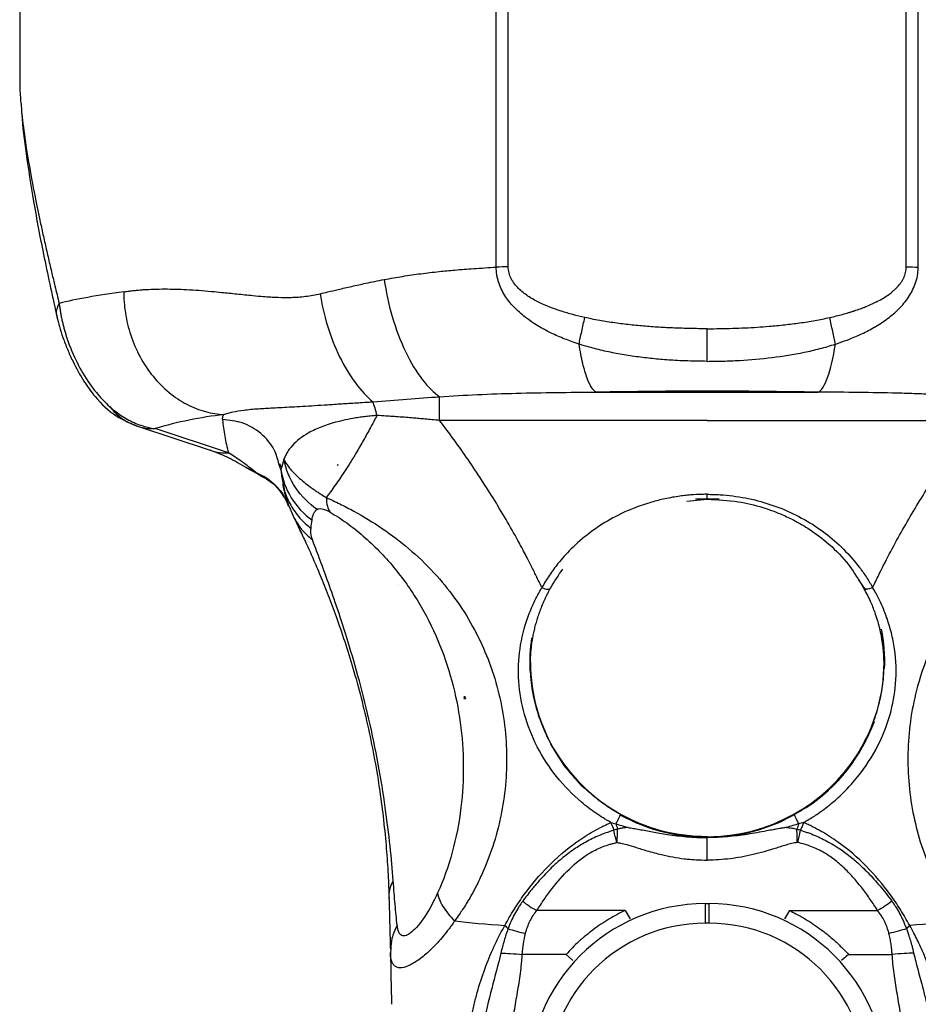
# Model space of a CAD drawing. Header units: millimetres. Extents: x 13 to 546, y 13 to 419.
# Tile 16 of 24: x 291 to 337, y 277 to 327. Entities that reach past the tile are written whole.
import ezdxf

# ---------------------------------------------------------------- set-up
doc = ezdxf.new("R2010")
doc.units = ezdxf.units.MM
doc.header["$LTSCALE"] = 2

msp = doc.modelspace()

# ---------------------------------------------------------------- linework, layer by layer
for p, q in [((315.138, 314.443), (315.139, 330.421)), ((315.752, 314.451), (315.753, 330.43)), ((336.012, 314.451), (336.012, 330.43)), ((336.626, 314.443), (336.626, 330.421)), ((290.882, 327.518), (290.882, 324.039)), ((320.237, 308.081), (331.527, 308.081)), ((296.835, 306.364), (300.572, 305.131)), ((301.511, 304.992), (297.775, 306.224)), ((325.882, 306.639), (312.259, 306.639)), ((325.882, 306.639), (339.505, 306.639)), ((304.331, 304.654), (304.222, 304.288)), ((302.39, 304.251), (303.265, 303.789)), ((302.902, 303.99), (302.404, 304.246)), ((304.178, 304.139), (304.08, 304.43)), ((304.114, 304.447), (304.18, 304.286)), ((304.222, 304.288), (304.178, 304.139)), ((307.054, 304.401), (307.054, 304.366)), ((307.054, 304.366), (307.095, 304.366)), ((304.178, 304.139), (304.208, 303.857)), ((304.208, 303.857), (304.214, 303.799)), ((304.214, 303.799), (304.29, 303.432)), ((304.543, 302.411), (304.573, 302.285)), ((324.838, 302.53), (325.882, 302.629)), ((326.483, 302.632), (325.282, 302.632)), ((304.818, 301.726), (304.923, 301.567)), ((304.88, 301.617), (305.217, 300.911)), ((310.186, 298.28), (310.186, 298.281)), ((310.186, 298.28), (310.186, 298.28)), ((333.858, 298.106), (333.59, 298.541)), ((333.616, 298.477), (333.936, 298.008)), ((313.488, 292.488), (313.533, 292.488)), ((313.533, 292.488), (313.533, 292.608)), ((313.533, 292.488), (313.582, 292.488)), ((319.46, 288.066), (319.61, 287.92)), ((330.489, 285.156), (330.466, 285.157)), ((321.699, 281.701), (317.209, 281.701)), ((321.699, 281.701), (321.956, 281.27)), ((325.782, 282.081), (325.782, 282.049)), ((325.782, 282.049), (325.782, 281.052)), ((325.782, 282.049), (325.982, 282.049)), ((325.982, 282.049), (325.982, 282.081)), ((325.982, 281.052), (325.982, 282.049)), ((330.066, 281.701), (329.808, 281.27)), ((330.066, 281.701), (334.555, 281.701)), ((325.982, 281.052), (325.782, 281.052)), ((309.77, 279.738), (309.751, 279.564)), ((318.701, 279.47), (316.469, 279.47)), ((318.701, 279.47), (319.045, 279.158)), ((333.064, 279.47), (332.719, 279.158)), ((333.064, 279.47), (335.296, 279.47))]:
    msp.add_line(p, q)
at = {"flags": 128}
msp.add_lwpolyline([(317.896, 290.163), (318.585, 289.079), (319.46, 288.066)], dxfattribs=at)
for centre, radius, start, end in [((325.882, -20.922), 329.052, 89.01704, 90.98296), ((303.656, 286.36), 20.717, 96.612, 106.4936), ((326.15, 294.325), 8.767, 357.8447, 11.1564), ((325.612, 294.325), 8.765, 171.7317, 182.7499), ((325.644, 294.329), 8.762, 180.0253, 212.0487), ((326.12, 294.329), 8.762, 327.9513, 359.9747), ((326.015, 294.382), 8.914, 303.2771, 339.9406), ((325.882, 294.522), 9.066, 212.2825, 327.7175), ((325.879, 294.572), 9.145, 240.95, 271.8253), ((325.887, 294.57), 9.142, 275.769, 295.6986), ((325.782, 273.05), 8.999, 90, 180), ((325.982, 273.05), 8.999, 0, 90), ((325.782, 273.05), 8.002, 90, 180), ((325.982, 273.05), 8.002, 0, 90)]:
    msp.add_arc(centre, radius, start, end)
msp.add_ellipse((294.511, 286.95), major_axis=(17.421, 8.483), ratio=0.943705, start_param=0.182804, end_param=0.182888)
for points, knots in [([(290.887, 324.039), (290.886, 323.953), (290.882, 323.633), (290.906, 323.16), (290.946, 322.751), (290.958, 322.63)], [0, 0, 0, 0, 0.205956, 0.766038, 1, 1, 1, 1]), ([(290.958, 322.63), (290.973, 322.452), (291.027, 321.829), (291.198, 320.604), (291.481, 318.934), (291.769, 317.489), (292.007, 316.375), (292.171, 315.633), (292.343, 314.878), (292.512, 314.162), (292.692, 313.403), (292.818, 312.894), (292.892, 312.598)], [0, 0, 0, 0, 0.065738, 0.230494, 0.406618, 0.587026, 0.654825, 0.724448, 0.795461, 0.863756, 0.920639, 1, 1, 1, 1]), ([(290.964, 322.629), (290.97, 322.491), (291.007, 321.746), (291.211, 320.136), (291.586, 317.709), (292.118, 314.912), (292.568, 312.879), (292.796, 311.85)], [0, 0, 0, 0, 0.045765, 0.247747, 0.477609, 0.735581, 1, 1, 1, 1]), ([(309.44, 313.812), (309.596, 313.841), (309.905, 313.897), (310.372, 313.974), (310.838, 314.045), (311.303, 314.109), (311.766, 314.167), (312.338, 314.232), (313.077, 314.301), (314.045, 314.375), (314.755, 314.419), (315.138, 314.443)], [0, 0, 0, 0, 0.085541, 0.170189, 0.25395, 0.336833, 0.418847, 0.499999, 0.63826, 0.804921, 1, 1, 1, 1]), ([(319.356, 310.525), (319.226, 310.569), (318.984, 310.651), (318.506, 310.829), (317.695, 311.178), (316.797, 311.708), (316.032, 312.389), (315.631, 312.894), (315.391, 313.332), (315.273, 313.632), (315.205, 313.877), (315.169, 314.054), (315.149, 314.241), (315.142, 314.369), (315.138, 314.443)], [0, 0, 0, 0, 0.0673022, 0.125044, 0.2500645, 0.4998124, 0.6311626, 0.74991, 0.8131857, 0.8749546, 0.9074491, 0.9374809, 0.9633708, 1, 1, 1, 1]), ([(319.65, 311.877), (319.448, 311.924), (319.246, 311.971), (318.845, 312.078), (318.646, 312.136), (318.054, 312.327), (317.666, 312.475), (317.109, 312.753), (316.929, 312.856), (316.584, 313.086), (316.419, 313.214), (316.125, 313.506), (315.995, 313.671), (315.854, 313.947), (315.817, 314.044), (315.766, 314.245), (315.753, 314.348), (315.752, 314.451)], [0, 0, 0, 0, 0.125, 0.125, 0.25, 0.25, 0.5, 0.5, 0.625, 0.625, 0.75, 0.75, 0.875, 0.875, 0.9375, 0.9375, 1, 1, 1, 1]), ([(332.115, 311.877), (332.342, 311.928), (332.669, 312.008), (333.027, 312.11), (333.201, 312.163), (333.286, 312.19), (333.322, 312.201), (333.346, 312.209), (333.356, 312.213), (333.477, 312.252), (333.634, 312.306), (333.807, 312.371), (333.891, 312.404), (333.927, 312.418), (333.95, 312.428), (333.961, 312.432), (334.077, 312.479), (334.226, 312.544), (334.391, 312.622), (334.472, 312.662), (334.512, 312.682), (334.528, 312.691), (334.54, 312.696), (334.544, 312.699), (334.762, 312.812), (335.045, 312.984), (335.317, 313.197), (335.438, 313.307), (335.495, 313.363), (335.519, 313.387), (335.534, 313.403), (335.54, 313.409), (335.622, 313.496), (335.719, 313.615), (335.809, 313.756), (335.843, 313.818), (335.865, 313.859), (335.875, 313.878), (335.906, 313.944), (335.924, 313.989), (335.956, 314.079), (335.968, 314.123), (336.001, 314.264), (336.012, 314.358), (336.012, 314.451)], [0, 0, 0, 0, 0.125, 0.1875, 0.21875, 0.234375, 0.242187, 0.242187, 0.25, 0.25, 0.3125, 0.34375, 0.359375, 0.367187, 0.367187, 0.375, 0.375, 0.4375, 0.46875, 0.484375, 0.492187, 0.496094, 0.496094, 0.5, 0.5, 0.625, 0.6875, 0.71875, 0.734375, 0.742187, 0.742187, 0.75, 0.75, 0.8125, 0.84375, 0.859375, 0.859375, 0.875, 0.875, 0.90625, 0.90625, 0.9375, 0.9375, 1, 1, 1, 1]), ([(332.409, 310.525), (332.474, 310.547), (332.716, 310.628), (333.195, 310.803), (333.829, 311.074), (334.505, 311.436), (335.138, 311.863), (335.722, 312.376), (336.12, 312.872), (336.368, 313.324), (336.52, 313.695), (336.605, 314.079), (336.62, 314.333), (336.626, 314.443)], [0, 0, 0, 0, 0.03374, 0.125053, 0.250077, 0.371012, 0.500151, 0.623256, 0.750025, 0.808748, 0.87503, 0.945973, 1, 1, 1, 1]), ([(306.179, 313.09), (306.308, 313.121), (306.611, 313.192), (307.144, 313.317), (307.787, 313.466), (308.566, 313.637), (309.125, 313.749), (309.44, 313.812)], [0, 0, 0, 0, 0.1219104, 0.2885768, 0.4999983, 0.7178576, 1, 1, 1, 1]), ([(309.44, 313.812), (309.525, 313.206), (309.659, 312.564), (310.026, 311.307), (310.259, 310.693), (310.785, 309.595), (311.078, 309.114), (311.673, 308.34), (311.974, 308.047), (312.259, 307.845)], [0, 0, 0, 0, 0.25, 0.25, 0.5, 0.5, 0.75, 0.75, 1, 1, 1, 1]), ([(296.179, 313.193), (296.269, 313.204), (296.443, 313.226), (296.702, 313.255), (296.947, 313.278), (297.28, 313.303), (297.714, 313.324), (298.435, 313.336), (299.396, 313.309), (300.381, 313.236), (301.241, 313.151), (301.941, 313.079), (302.648, 313.006), (303.354, 312.94), (304.002, 312.901), (304.72, 312.893), (305.311, 312.935), (305.806, 313.01), (306.055, 313.064), (306.179, 313.09)], [0, 0, 0, 0, 0.0346775, 0.0670664, 0.0971681, 0.1249846, 0.1877383, 0.2499842, 0.3706745, 0.5000626, 0.5520704, 0.625047, 0.7020026, 0.7500306, 0.8180275, 0.8750155, 0.9375078, 0.9687539, 1, 1, 1, 1]), ([(296.179, 313.193), (296.179, 312.84), (296.205, 312.474), (296.322, 311.727), (296.412, 311.348), (296.66, 310.598), (296.818, 310.229), (297.199, 309.525), (297.422, 309.19), (297.919, 308.58), (298.193, 308.304), (298.776, 307.825), (299.083, 307.623), (299.71, 307.298), (300.029, 307.175), (300.659, 307.003), (300.971, 306.955), (301.271, 306.939)], [0, 0, 0, 0, 0.125, 0.125, 0.25, 0.25, 0.375, 0.375, 0.5, 0.5, 0.625, 0.625, 0.75, 0.75, 0.875, 0.875, 1, 1, 1, 1]), ([(306.179, 313.09), (306.257, 312.56), (306.379, 312.007), (306.713, 310.915), (306.924, 310.379), (307.41, 309.389), (307.685, 308.937), (308.261, 308.163), (308.562, 307.841), (308.857, 307.588)], [0, 0, 0, 0, 0.25, 0.25, 0.5, 0.5, 0.75, 0.75, 1, 1, 1, 1]), ([(292.813, 311.883), (292.798, 311.917), (292.701, 312.133), (292.805, 312.386), (292.892, 312.598)], [0, 0, 0, 0, 0.158271, 1, 1, 1, 1]), ([(292.892, 312.598), (292.901, 312.527), (292.918, 312.385), (292.951, 312.172), (292.99, 311.96), (293.033, 311.75), (293.082, 311.542), (293.135, 311.336), (293.192, 311.133), (293.254, 310.932), (293.319, 310.734), (293.388, 310.54), (293.461, 310.348), (293.671, 309.828), (294.086, 308.999), (294.635, 308.218), (295.076, 307.718), (295.379, 307.417), (295.695, 307.145), (296.022, 306.904), (296.359, 306.696), (296.705, 306.522), (297.058, 306.384), (297.416, 306.281), (297.654, 306.243), (297.775, 306.224)], [0, 0, 0, 0, 0.022379, 0.044429, 0.066164, 0.087597, 0.108743, 0.129616, 0.150232, 0.170607, 0.190758, 0.210702, 0.230457, 0.250041, 0.37338, 0.499862, 0.549733, 0.600861, 0.653352, 0.707288, 0.762728, 0.819707, 0.878245, 0.938346, 1, 1, 1, 1]), ([(292.779, 311.914), (292.819, 311.751), (292.898, 311.421), (293.079, 310.856), (293.307, 310.259), (293.658, 309.477), (294.138, 308.618), (294.866, 307.635), (295.717, 306.832), (296.519, 306.5), (296.897, 306.344)], [0, 0, 0, 0, 0.069956, 0.141189, 0.213537, 0.286043, 0.425521, 0.55537, 0.79, 1, 1, 1, 1]), ([(319.356, 310.525), (319.395, 310.712), (319.441, 310.932), (319.543, 311.398), (319.597, 311.644), (319.65, 311.877)], [0, 0, 0, 0, 0.5, 0.5, 1, 1, 1, 1]), ([(325.882, 311.308), (325.775, 311.308), (325.512, 311.309), (324.987, 311.316), (324.307, 311.335), (323.521, 311.373), (322.738, 311.429), (321.957, 311.503), (321.18, 311.598), (320.52, 311.702), (320.011, 311.798), (319.758, 311.853), (319.65, 311.877)], [0, 0, 0, 0, 0.051492, 0.125665, 0.251266, 0.376738, 0.502025, 0.627143, 0.751967, 0.876292, 0.946804, 1, 1, 1, 1]), ([(325.882, 311.308), (326.1, 311.309), (326.532, 311.311), (327.173, 311.326), (327.802, 311.351), (328.419, 311.385), (329.095, 311.435), (329.816, 311.504), (330.599, 311.601), (331.361, 311.719), (331.868, 311.825), (332.115, 311.877)], [0, 0, 0, 0, 0.1042596, 0.2065655, 0.3069437, 0.4054221, 0.5020298, 0.6313704, 0.7519726, 0.8793378, 1, 1, 1, 1]), ([(332.409, 310.525), (332.369, 310.715), (332.322, 310.938), (332.22, 311.404), (332.166, 311.648), (332.115, 311.877)], [0, 0, 0, 0, 0.5, 0.5, 1, 1, 1, 1]), ([(325.882, 309.648), (325.882, 309.847), (325.882, 310.109), (325.882, 310.693), (325.882, 311.012), (325.882, 311.308)], [0, 0, 0, 0, 0.5, 0.5, 1, 1, 1, 1]), ([(320.237, 308.081), (320.162, 308.114), (320.084, 308.186), (319.926, 308.42), (319.846, 308.582), (319.691, 308.996), (319.616, 309.249), (319.477, 309.834), (319.412, 310.166), (319.356, 310.525)], [0, 0, 0, 0, 0.25, 0.25, 0.5, 0.5, 0.75, 0.75, 1, 1, 1, 1]), ([(325.882, 309.648), (325.69, 309.65), (325.313, 309.653), (324.762, 309.669), (324.129, 309.698), (323.405, 309.751), (322.58, 309.839), (321.762, 309.955), (320.949, 310.103), (320.293, 310.253), (319.763, 310.4), (319.5, 310.481), (319.356, 310.525)], [0, 0, 0, 0, 0.08734, 0.170644, 0.249999, 0.375006, 0.499999, 0.626267, 0.750006, 0.874998, 0.931617, 1, 1, 1, 1]), ([(325.882, 309.648), (326.02, 309.649), (326.295, 309.651), (326.695, 309.659), (327.109, 309.672), (327.934, 309.713), (329.183, 309.824), (330.544, 310.041), (331.484, 310.256), (332.014, 310.403), (332.277, 310.484), (332.409, 310.525)], [0, 0, 0, 0, 0.06249, 0.125014, 0.181411, 0.250028, 0.500015, 0.749988, 0.874988, 0.937529, 1, 1, 1, 1]), ([(331.527, 308.081), (331.694, 308.154), (331.86, 308.412), (332.163, 309.252), (332.299, 309.834), (332.409, 310.525)], [0, 0, 0, 0, 0.5, 0.5, 1, 1, 1, 1]), ([(308.857, 307.588), (309.448, 307.635), (310.027, 307.682), (311.16, 307.769), (311.714, 307.81), (312.259, 307.845)], [0, 0, 0, 0, 0.5, 0.5, 1, 1, 1, 1]), ([(312.259, 307.845), (313.518, 307.939), (314.828, 307.992), (317.498, 308.059), (318.86, 308.073), (320.237, 308.081)], [0, 0, 0, 0, 0.5, 0.5, 1, 1, 1, 1]), ([(312.259, 306.639), (312.259, 306.9), (312.259, 307.144), (312.259, 307.556), (312.259, 307.724), (312.259, 307.845)], [0, 0, 0, 0, 0.5, 0.5, 1, 1, 1, 1]), ([(339.506, 307.845), (339.251, 307.863), (338.777, 307.895), (338.116, 307.933), (337.383, 307.968), (336.532, 308), (335.232, 308.037), (333.561, 308.066), (332.224, 308.076), (331.527, 308.081)], [0, 0, 0, 0, 0.096406, 0.179738, 0.250002, 0.373348, 0.50001, 0.739141, 1, 1, 1, 1]), ([(295.456, 307.364), (295.59, 307.183), (295.748, 307.015), (296.101, 306.722), (296.296, 306.597), (296.705, 306.4), (296.92, 306.328), (297.35, 306.238), (297.566, 306.219), (297.775, 306.224)], [0, 0, 0, 0, 0.25, 0.25, 0.5, 0.5, 0.75, 0.75, 1, 1, 1, 1]), ([(301.271, 306.939), (301.306, 306.951), (301.376, 306.976), (301.524, 307.021), (301.806, 307.092), (302.291, 307.174), (302.971, 307.237), (303.785, 307.283), (304.711, 307.33), (305.665, 307.386), (306.54, 307.442), (307.255, 307.488), (307.899, 307.529), (308.358, 307.558), (308.635, 307.573), (308.774, 307.582), (308.857, 307.588)], [0, 0, 0, 0, 0.03125, 0.0624999, 0.1249999, 0.2499998, 0.3872631, 0.500001, 0.6250009, 0.7500007, 0.8125006, 0.8750006, 0.9375005, 0.9687505, 0.9813756, 1, 1, 1, 1]), ([(301.211, 306.682), (301.21, 306.701), (301.209, 306.73), (301.213, 306.765), (301.215, 306.782), (301.216, 306.791), (301.217, 306.795), (301.218, 306.797), (301.218, 306.798), (301.218, 306.799), (301.228, 306.849), (301.245, 306.896), (301.271, 306.939)], [0, 0, 0, 0, 0.25, 0.375, 0.4375, 0.46875, 0.484375, 0.492188, 0.492188, 0.5, 0.5, 1, 1, 1, 1]), ([(301.211, 306.682), (301.224, 306.541), (301.237, 306.4), (301.273, 306.119), (301.295, 305.978), (301.344, 305.696), (301.372, 305.555), (301.437, 305.274), (301.474, 305.133), (301.511, 304.992)], [0, 0, 0, 0, 0.25, 0.25, 0.5, 0.5, 0.75, 0.75, 1, 1, 1, 1]), ([(304.08, 304.43), (304.017, 304.666), (303.857, 305.257), (303.196, 306.011), (302.259, 306.579), (301.552, 306.649), (301.211, 306.682)], [0, 0, 0, 0, 0.185065, 0.464345, 0.741666, 1, 1, 1, 1]), ([(309.065, 306.891), (309.007, 306.886), (308.892, 306.875), (308.728, 306.86), (308.576, 306.844), (308.378, 306.822), (308.134, 306.788), (307.758, 306.728), (307.314, 306.638), (306.698, 306.479), (306.04, 306.245), (305.448, 305.941), (304.998, 305.616), (304.713, 305.322), (304.527, 305.066), (304.409, 304.855), (304.357, 304.72), (304.331, 304.654)], [0, 0, 0, 0, 0.016999, 0.033094, 0.048264, 0.062496, 0.093148, 0.124993, 0.185834, 0.249993, 0.368902, 0.499995, 0.62155, 0.749997, 0.836529, 0.919808, 1, 1, 1, 1]), ([(309.065, 306.891), (309.032, 306.827), (308.922, 306.618), (308.694, 306.193), (308.375, 305.619), (308.037, 305.034), (307.726, 304.52), (307.451, 304.087), (307.189, 303.695), (306.941, 303.337), (306.706, 303.01), (306.559, 302.814), (306.487, 302.718)], [0, 0, 0, 0, 0.036675, 0.12015, 0.249996, 0.388956, 0.5, 0.604654, 0.706997, 0.807012, 0.904684, 1, 1, 1, 1]), ([(312.259, 306.639), (312.13, 306.651), (311.883, 306.673), (311.529, 306.706), (311.208, 306.735), (310.921, 306.761), (310.603, 306.787), (310.252, 306.814), (309.876, 306.842), (309.483, 306.865), (309.22, 306.881), (309.065, 306.891)], [0, 0, 0, 0, 0.1210388, 0.2315822, 0.3315991, 0.4210714, 0.4999934, 0.6293587, 0.7499998, 0.8536087, 1, 1, 1, 1]), ([(317.463, 298.137), (317.367, 298.335), (317.19, 298.703), (316.937, 299.208), (316.723, 299.625), (316.551, 299.955), (316.42, 300.201), (316.153, 300.697), (315.713, 301.481), (315.072, 302.556), (314.4, 303.619), (313.71, 304.65), (312.998, 305.659), (312.505, 306.313), (312.259, 306.639)], [0, 0, 0, 0, 0.065042, 0.120744, 0.167098, 0.204096, 0.231729, 0.249993, 0.371881, 0.500009, 0.625426, 0.750565, 0.875425, 1, 1, 1, 1]), ([(334.301, 298.137), (334.405, 298.352), (334.589, 298.733), (334.965, 299.488), (335.638, 300.766), (336.684, 302.575), (337.815, 304.31), (338.629, 305.464), (339.118, 306.126), (339.364, 306.453), (339.505, 306.639)], [0, 0, 0, 0, 0.070553, 0.125, 0.249998, 0.499998, 0.749999, 0.875, 0.92881, 1, 1, 1, 1]), ([(300.576, 305.14), (300.596, 305.13), (300.88, 304.988), (301.207, 304.99), (301.511, 304.992)], [0, 0, 0, 0, 0.07094, 1, 1, 1, 1]), ([(300.586, 305.127), (300.858, 305.028), (301.402, 304.831), (302.015, 304.476), (302.322, 304.298)], [0, 0, 0, 0, 0.500194, 1, 1, 1, 1]), ([(302.902, 303.99), (302.652, 304.201), (302.413, 304.385), (301.95, 304.715), (301.727, 304.861), (301.511, 304.992)], [0, 0, 0, 0, 0.5, 0.5, 1, 1, 1, 1]), ([(304.331, 304.654), (304.348, 304.621), (304.381, 304.556), (304.442, 304.457), (304.509, 304.358), (304.583, 304.259), (304.69, 304.128), (304.843, 303.96), (305.071, 303.74), (305.35, 303.502), (305.633, 303.285), (305.878, 303.112), (306.062, 302.988), (306.263, 302.855), (306.405, 302.768), (306.487, 302.718)], [0, 0, 0, 0, 0.059575, 0.117979, 0.175163, 0.231087, 0.285722, 0.393413, 0.499975, 0.625915, 0.749989, 0.814339, 0.874998, 0.927835, 1, 1, 1, 1]), ([(306.019, 302.114), (305.599, 302.4), (305.218, 302.78), (304.633, 303.659), (304.431, 304.157), (304.331, 304.654)], [0, 0, 0, 0, 0.5, 0.5, 1, 1, 1, 1]), ([(302.404, 304.246), (302.395, 304.25), (302.362, 304.266), (302.336, 304.292), (302.317, 304.311)], [0, 0, 0, 0, 0.271884, 1, 1, 1, 1]), ([(304.573, 302.285), (304.432, 302.657), (304.207, 303.015), (303.626, 303.608), (303.272, 303.84), (302.902, 303.99)], [0, 0, 0, 0, 0.5, 0.5, 1, 1, 1, 1]), ([(303.377, 303.701), (303.371, 303.703), (303.263, 303.738), (303.102, 303.834), (302.969, 303.938), (302.902, 303.99)], [0, 0, 0, 0, 0.029038, 0.514512, 1, 1, 1, 1]), ([(303.376, 303.699), (303.377, 303.698), (303.454, 303.665), (303.774, 303.46), (304.246, 303.003), (304.478, 302.504), (304.601, 302.24)], [0, 0, 0, 0, 0.004468, 0.295469, 0.627247, 1, 1, 1, 1]), ([(304.178, 304.139), (304.253, 303.643), (304.433, 303.143), (304.983, 302.253), (305.353, 301.865), (305.766, 301.571)], [0, 0, 0, 0, 0.5, 0.5, 1, 1, 1, 1]), ([(304.269, 303.437), (304.31, 303.188), (304.386, 302.725), (304.694, 302.016), (304.837, 301.689)], [0, 0, 0, 0, 0.5378948, 1, 1, 1, 1]), ([(304.29, 303.432), (304.313, 303.301), (304.382, 302.912), (304.668, 302.31), (305.114, 301.655), (305.516, 301.312), (305.714, 301.142)], [0, 0, 0, 0, 0.1446369, 0.4316746, 0.7187124, 1, 1, 1, 1]), ([(306.487, 302.718), (306.55, 302.689), (306.662, 302.638), (306.891, 302.533), (307.293, 302.34), (308.136, 301.904), (309.347, 301.171), (310.738, 300.118), (311.975, 298.93), (313.068, 297.599), (313.963, 296.189), (314.681, 294.682), (315.205, 293.126), (315.543, 291.521), (315.692, 289.898), (315.656, 288.278), (315.439, 286.681), (315.051, 285.145), (314.593, 283.927), (314.165, 283.015), (313.867, 282.464), (313.62, 282.048), (313.439, 281.761), (313.241, 281.474), (313.107, 281.284), (313.029, 281.174)], [0, 0, 0, 0, 0.008797, 0.0156247, 0.0312485, 0.0624985, 0.1249982, 0.1850905, 0.25, 0.3111735, 0.375, 0.4368889, 0.4999997, 0.5623087, 0.6249993, 0.687864, 0.7500002, 0.8131456, 0.8750005, 0.9066585, 0.9375002, 0.953749, 0.9687505, 0.9817561, 1, 1, 1, 1]), ([(325.882, 302.881), (325.796, 302.881), (325.512, 302.878), (325.127, 302.857), (324.719, 302.817), (324.249, 302.756), (323.655, 302.646), (322.886, 302.444), (321.972, 302.126), (320.546, 301.441), (319.26, 300.467), (318.325, 299.426), (317.91, 298.866), (317.647, 298.454), (317.524, 298.243), (317.463, 298.137)], [0, 0, 0, 0, 0.024796, 0.081627, 0.111094, 0.14285, 0.218073, 0.285702, 0.3732, 0.500038, 0.750025, 0.85002, 0.925003, 0.962502, 1, 1, 1, 1]), ([(325.882, 302.881), (325.991, 302.88), (326.208, 302.878), (326.642, 302.857), (327.399, 302.785), (328.464, 302.579), (329.691, 302.175), (330.841, 301.621), (331.898, 300.928), (332.84, 300.108), (333.519, 299.331), (333.933, 298.748), (334.148, 298.401), (334.25, 298.225), (334.301, 298.137)], [0, 0, 0, 0, 0.0312498, 0.0624996, 0.1249992, 0.2499982, 0.3748253, 0.4999983, 0.6247441, 0.7500017, 0.8750008, 0.9375004, 0.9687502, 1, 1, 1, 1]), ([(325.882, 302.631), (325.882, 302.634), (325.882, 302.646), (325.882, 302.7), (325.882, 302.766), (325.882, 302.798)], [0, 0, 0, 0, 0.150078, 0.576809, 1, 1, 1, 1]), ([(345.277, 302.718), (345.206, 302.685), (345.035, 302.607), (344.73, 302.464), (344.332, 302.268), (343.868, 302.024), (343.375, 301.744), (342.89, 301.447), (342.43, 301.147), (341.977, 300.83), (341.516, 300.48), (340.973, 300.033), (340.388, 299.503), (339.452, 298.548), (338.347, 297.141), (337.273, 295.191), (336.412, 292.786), (335.979, 289.902), (336.192, 287.216), (336.71, 285.161), (337.16, 283.952), (337.595, 283.024), (337.911, 282.438), (338.208, 281.943), (338.468, 281.543), (338.647, 281.296), (338.735, 281.174)], [0, 0, 0, 0, 0.009929, 0.023755, 0.041334, 0.06249, 0.083779, 0.10458, 0.124964, 0.143539, 0.164412, 0.187545, 0.219541, 0.250075, 0.333668, 0.41689, 0.500375, 0.624513, 0.750054, 0.811048, 0.875025, 0.905296, 0.937509, 0.958743, 0.979572, 1, 1, 1, 1]), ([(306.019, 302.114), (306.07, 302.15), (306.144, 302.164), (306.366, 302.124), (306.516, 302.067), (306.693, 301.964)], [0, 0, 0, 0, 0.5, 0.5, 1, 1, 1, 1]), ([(325.882, 302.629), (326.413, 302.604), (327.371, 302.559), (328.614, 302.257), (329.531, 301.928), (330.296, 301.571), (331.094, 301.114), (332.033, 300.414), (332.951, 299.535), (333.411, 298.804), (333.616, 298.477)], [0, 0, 0, 0, 0.1681474, 0.3036858, 0.4065726, 0.4817915, 0.5778899, 0.7070858, 0.8692649, 1, 1, 1, 1]), ([(305.766, 301.571), (305.78, 301.687), (305.805, 301.794), (305.883, 301.98), (305.937, 302.058), (306.019, 302.114)], [0, 0, 0, 0, 0.5, 0.5, 1, 1, 1, 1]), ([(306.693, 301.964), (306.96, 301.81), (307.244, 301.626), (307.812, 301.218), (308.096, 300.994), (308.924, 300.279), (309.442, 299.746), (310.382, 298.615), (310.805, 298.015), (311.557, 296.765), (311.886, 296.115), (312.451, 294.778), (312.687, 294.091), (313.068, 292.692), (313.212, 291.979), (313.408, 290.544), (313.46, 289.82), (313.471, 288.377), (313.43, 287.657), (313.345, 286.95)], [0, 0, 0, 0, 0.0625, 0.0625, 0.125, 0.125, 0.25, 0.25, 0.375, 0.375, 0.5, 0.5, 0.625, 0.625, 0.75, 0.75, 0.875, 0.875, 1, 1, 1, 1]), ([(304.923, 301.567), (305.02, 301.403), (305.243, 301.024), (305.586, 300.737), (305.78, 300.574)], [0, 0, 0, 0, 0.433197, 1, 1, 1, 1]), ([(305.78, 300.574), (305.735, 300.691), (305.717, 300.792), (305.701, 300.979), (305.704, 301.063), (305.714, 301.142)], [0, 0, 0, 0, 0.5, 0.5, 1, 1, 1, 1]), ([(305.143, 301.067), (305.245, 300.851), (305.459, 300.403), (305.806, 299.633), (306.184, 298.751), (306.577, 297.777), (306.995, 296.66), (307.419, 295.431), (307.851, 294.042), (308.263, 292.548), (308.64, 290.962), (308.964, 289.349), (309.22, 287.781), (309.416, 286.262), (309.53, 285.085), (309.597, 284.176), (309.635, 283.528), (309.664, 282.901), (309.676, 282.504), (309.682, 282.305)], [0, 0, 0, 0, 0.0635408, 0.1323626, 0.1973171, 0.2664023, 0.3310937, 0.3998714, 0.4648708, 0.5323971, 0.5986466, 0.6644052, 0.7324251, 0.7972724, 0.8662024, 0.8991511, 0.9331128, 0.9665569, 1, 1, 1, 1]), ([(309.492, 286.95), (309.391, 287.653), (309.271, 288.392), (308.99, 289.909), (308.829, 290.686), (308.479, 292.207), (308.291, 292.95), (307.912, 294.338), (307.721, 294.984), (307.354, 296.166), (307.178, 296.703), (306.845, 297.684), (306.689, 298.127), (306.396, 298.938), (306.26, 299.306), (306.006, 299.982), (305.889, 300.29), (305.78, 300.574)], [0, 0, 0, 0, 0.125, 0.125, 0.25, 0.25, 0.375, 0.375, 0.5, 0.5, 0.625, 0.625, 0.75, 0.75, 0.875, 0.875, 1, 1, 1, 1]), ([(320.975, 286.179), (320.903, 286.221), (320.772, 286.296), (320.512, 286.452), (320.076, 286.741), (319.233, 287.388), (318.169, 288.482), (317.175, 290.007), (316.517, 291.668), (316.228, 293.368), (316.295, 295.032), (316.631, 296.364), (317.002, 297.263), (317.252, 297.766), (317.393, 298.013), (317.463, 298.137)], [0, 0, 0, 0, 0.017226, 0.03125, 0.0625, 0.125, 0.25, 0.374999, 0.5, 0.625, 0.75, 0.875, 0.9375, 0.96875, 1, 1, 1, 1]), ([(317.463, 298.137), (317.513, 298.114), (317.566, 298.093), (317.669, 298.061), (317.719, 298.051), (317.803, 298.045), (317.838, 298.049), (317.887, 298.07), (317.901, 298.086), (317.906, 298.106)], [0, 0, 0, 0, 0.25, 0.25, 0.5, 0.5, 0.75, 0.75, 1, 1, 1, 1]), ([(330.789, 286.179), (330.863, 286.222), (331.113, 286.364), (331.624, 286.692), (332.386, 287.274), (333.05, 287.923), (333.848, 288.863), (334.6, 290.029), (335.234, 291.648), (335.535, 293.324), (335.488, 294.715), (335.267, 295.831), (335.075, 296.466), (334.878, 296.984), (334.686, 297.423), (334.483, 297.821), (334.341, 298.068), (334.301, 298.137)], [0, 0, 0, 0, 0.017659, 0.059399, 0.124997, 0.214967, 0.249998, 0.379811, 0.499998, 0.615426, 0.749983, 0.812524, 0.874984, 0.900838, 0.937501, 0.982538, 1, 1, 1, 1]), ([(334.301, 298.137), (334.247, 298.112), (334.191, 298.09), (334.084, 298.058), (334.034, 298.049), (333.952, 298.046), (333.92, 298.051), (333.875, 298.072), (333.863, 298.088), (333.858, 298.106)], [0, 0, 0, 0, 0.25, 0.25, 0.5, 0.5, 0.75, 0.75, 1, 1, 1, 1]), ([(316.886, 293.979), (316.884, 294.07), (316.88, 294.25), (316.887, 294.52), (316.902, 294.789), (316.926, 295.055), (316.959, 295.32), (317.001, 295.584), (317.052, 295.845), (317.112, 296.105), (317.181, 296.362), (317.258, 296.618), (317.344, 296.871), (317.439, 297.123), (317.542, 297.372), (317.655, 297.619), (317.775, 297.864), (317.862, 298.025), (317.906, 298.106)], [0, 0, 0, 0, 0.062739, 0.125453, 0.188141, 0.250807, 0.313449, 0.376066, 0.438654, 0.501208, 0.563721, 0.626189, 0.68861, 0.750983, 0.813309, 0.875592, 0.937824, 1, 1, 1, 1]), ([(334.856, 293.626), (334.865, 293.741), (334.887, 294.026), (334.882, 294.547), (334.827, 295.259), (334.678, 296.059), (334.453, 296.802), (334.189, 297.473), (333.975, 297.881), (333.858, 298.106)], [0, 0, 0, 0, 0.073547, 0.181724, 0.336182, 0.536918, 0.709816, 0.840445, 1, 1, 1, 1]), ([(318.218, 289.68), (318.166, 289.763), (318.064, 289.93), (317.921, 290.187), (317.787, 290.446), (317.661, 290.709), (317.544, 290.975), (317.437, 291.244), (317.339, 291.514), (317.22, 291.877), (317.096, 292.334), (316.986, 292.884), (316.924, 293.356), (316.895, 293.721), (316.888, 293.902), (316.886, 293.979)], [0, 0, 0, 0, 0.062372, 0.124778, 0.187211, 0.249666, 0.312138, 0.374628, 0.437137, 0.499667, 0.624727, 0.749789, 0.874894, 0.946946, 1, 1, 1, 1]), ([(333.547, 289.68), (333.754, 290.042), (334.143, 290.72), (334.472, 291.619), (334.663, 292.313), (334.772, 292.854), (334.837, 293.295), (334.852, 293.552), (334.856, 293.626)], [0, 0, 0, 0, 0.289393, 0.542731, 0.67321, 0.8072, 0.944836, 1, 1, 1, 1]), ([(321.443, 286.599), (320.79, 286.96), (320.181, 287.412), (319.094, 288.453), (318.615, 289.044), (318.218, 289.68)], [0, 0, 0, 0, 0.5, 0.5, 1, 1, 1, 1]), ([(330.321, 286.599), (330.404, 286.646), (330.57, 286.74), (330.81, 286.89), (331.044, 287.045), (331.325, 287.247), (331.694, 287.536), (332.163, 287.954), (332.573, 288.382), (332.938, 288.814), (333.242, 289.211), (333.446, 289.524), (333.547, 289.68)], [0, 0, 0, 0, 0.06368, 0.126572, 0.188681, 0.250014, 0.356474, 0.500022, 0.667022, 0.750025, 0.876146, 1, 1, 1, 1]), ([(309.897, 283.216), (309.855, 283.769), (309.804, 284.356), (309.671, 285.6), (309.591, 286.258), (309.492, 286.95)], [0, 0, 0, 0, 0.5, 0.5, 1, 1, 1, 1]), ([(313.345, 286.95), (313.25, 286.168), (313.1, 285.401), (312.698, 283.934), (312.445, 283.231), (312.157, 282.596)], [0, 0, 0, 0, 0.5, 0.5, 1, 1, 1, 1]), ([(315.577, 280.942), (315.653, 281.078), (315.805, 281.349), (316.126, 281.881), (316.734, 282.779), (317.737, 283.976), (318.955, 285.028), (319.929, 285.649), (320.432, 285.923), (320.735, 286.068), (320.888, 286.139), (320.975, 286.179)], [0, 0, 0, 0, 0.062511, 0.125022, 0.250027, 0.499911, 0.749955, 0.874978, 0.937489, 0.964224, 1, 1, 1, 1]), ([(320.975, 286.179), (321.017, 286.168), (321.1, 286.146), (321.184, 286.123), (321.226, 286.112)], [0, 0, 0, 0, 0.493961, 1, 1, 1, 1]), ([(321.443, 286.599), (321.444, 286.588), (321.441, 286.568), (321.421, 286.509), (321.406, 286.469), (321.364, 286.375), (321.338, 286.322), (321.283, 286.215), (321.254, 286.161), (321.226, 286.112)], [0, 0, 0, 0, 0.25, 0.25, 0.5, 0.5, 0.75, 0.75, 1, 1, 1, 1]), ([(321.226, 286.112), (321.329, 286.081), (321.538, 286.018), (321.748, 285.957), (321.855, 285.925)], [0, 0, 0, 0, 0.486648, 1, 1, 1, 1]), ([(325.882, 285.454), (325.109, 285.454), (324.335, 285.552), (322.839, 285.938), (322.116, 286.226), (321.443, 286.599)], [0, 0, 0, 0, 0.5, 0.5, 1, 1, 1, 1]), ([(325.882, 285.454), (325.986, 285.455), (326.193, 285.457), (326.499, 285.473), (326.8, 285.498), (327.096, 285.533), (327.385, 285.576), (327.668, 285.628), (327.944, 285.687), (328.214, 285.753), (328.476, 285.826), (328.732, 285.906), (328.981, 285.991), (329.222, 286.081), (329.456, 286.177), (329.683, 286.276), (329.903, 286.38), (330.115, 286.487), (330.253, 286.561), (330.321, 286.599)], [0, 0, 0, 0, 0.0672, 0.1333525, 0.1984575, 0.2625152, 0.3255256, 0.3874888, 0.4484049, 0.508274, 0.5670962, 0.6248716, 0.6816003, 0.7372825, 0.7919183, 0.8455077, 0.8980511, 0.9495484, 1, 1, 1, 1]), ([(330.321, 286.599), (330.32, 286.589), (330.323, 286.571), (330.34, 286.516), (330.355, 286.478), (330.395, 286.387), (330.42, 286.333), (330.477, 286.222), (330.508, 286.165), (330.538, 286.112)], [0, 0, 0, 0, 0.25, 0.25, 0.5, 0.5, 0.75, 0.75, 1, 1, 1, 1]), ([(336.188, 280.942), (336.112, 281.078), (335.96, 281.35), (335.638, 281.882), (335.029, 282.779), (334.027, 283.976), (332.809, 285.028), (331.835, 285.649), (331.322, 285.929), (331.018, 286.073), (330.865, 286.144), (330.789, 286.179)], [0, 0, 0, 0, 0.062532, 0.125057, 0.250107, 0.500063, 0.749885, 0.874943, 0.937471, 0.968736, 1, 1, 1, 1]), ([(321.133, 285.784), (321.062, 285.761), (320.909, 285.713), (320.663, 285.628), (320.366, 285.513), (320.04, 285.365), (319.604, 285.137), (319.065, 284.805), (318.518, 284.386), (317.947, 283.882), (317.501, 283.42), (317.142, 283.009), (316.911, 282.73), (316.706, 282.47), (316.562, 282.277), (316.49, 282.18)], [0, 0, 0, 0, 0.03519, 0.076873, 0.124995, 0.188461, 0.249995, 0.36469, 0.499992, 0.593614, 0.749998, 0.828121, 0.875, 0.937419, 1, 1, 1, 1]), ([(321.855, 285.925), (321.791, 285.92), (321.667, 285.91), (321.487, 285.884), (321.373, 285.859), (321.319, 285.848)], [0, 0, 0, 0, 0.356905, 0.696193, 1, 1, 1, 1]), ([(321.855, 285.925), (321.947, 285.91), (322.139, 285.879), (322.436, 285.826), (322.755, 285.768), (323.097, 285.704), (323.463, 285.639), (323.879, 285.57), (324.341, 285.506), (324.844, 285.453), (325.359, 285.419), (325.707, 285.415), (325.882, 285.413)], [0, 0, 0, 0, 0.06886, 0.143468, 0.22383, 0.309989, 0.402017, 0.500002, 0.621754, 0.745594, 0.871648, 1, 1, 1, 1]), ([(329.909, 285.925), (329.851, 285.916), (329.737, 285.899), (329.571, 285.87), (329.406, 285.844), (329.188, 285.803), (328.855, 285.739), (328.414, 285.658), (327.916, 285.575), (327.416, 285.505), (326.91, 285.453), (326.398, 285.42), (326.055, 285.415), (325.882, 285.413)], [0, 0, 0, 0, 0.043438, 0.084884, 0.124998, 0.167452, 0.250003, 0.376805, 0.500006, 0.624112, 0.748497, 0.873711, 1, 1, 1, 1]), ([(329.909, 285.925), (330.001, 285.917), (330.18, 285.902), (330.358, 285.866), (330.445, 285.848)], [0, 0, 0, 0, 0.511226, 1, 1, 1, 1]), ([(330.489, 285.155), (330.512, 285.255), (330.535, 285.357), (330.583, 285.566), (330.607, 285.674), (330.632, 285.783)], [0, 0, 0, 0, 0.5, 0.5, 1, 1, 1, 1]), ([(330.632, 285.784), (330.694, 285.764), (330.819, 285.725), (331.066, 285.643), (331.491, 285.478), (332.301, 285.083), (333.099, 284.523), (333.832, 283.863), (334.286, 283.395), (334.682, 282.941), (334.987, 282.567), (335.178, 282.309), (335.274, 282.18)], [0, 0, 0, 0, 0.03126, 0.062519, 0.125037, 0.250074, 0.499816, 0.60573, 0.749884, 0.83307, 0.916443, 1, 1, 1, 1]), ([(317.209, 281.701), (317.27, 281.794), (317.39, 281.981), (317.639, 282.349), (318.097, 282.981), (318.826, 283.838), (319.641, 284.493), (320.262, 284.821), (320.588, 284.961), (320.87, 285.055), (321.071, 285.11), (321.188, 285.137), (321.246, 285.15), (321.276, 285.156)], [0, 0, 0, 0, 0.062549, 0.125096, 0.250185, 0.500189, 0.74981, 0.812357, 0.874904, 0.937451, 0.968726, 0.984362, 1, 1, 1, 1]), ([(321.299, 285.157), (321.358, 285.148), (321.523, 285.126), (321.835, 285.044), (322.279, 284.905), (322.864, 284.723), (323.493, 284.553), (324.124, 284.42), (324.608, 284.343), (324.999, 284.304), (325.391, 284.278), (325.686, 284.268), (325.882, 284.261)], [0, 0, 0, 0, 0.038234, 0.105995, 0.206358, 0.337807, 0.500018, 0.624605, 0.750009, 0.812506, 0.875004, 1, 1, 1, 1]), ([(325.882, 284.273), (325.882, 284.445), (325.882, 284.64), (325.882, 285.035), (325.882, 285.234), (325.882, 285.413)], [0, 0, 0, 0, 0.5, 0.5, 1, 1, 1, 1]), ([(330.466, 285.157), (330.441, 285.155), (330.393, 285.151), (330.296, 285.136), (330.129, 285.1), (329.894, 285.033), (329.616, 284.946), (329.245, 284.83), (328.78, 284.689), (328.207, 284.539), (327.633, 284.418), (327.052, 284.327), (326.472, 284.281), (326.079, 284.267), (325.882, 284.261)], [0, 0, 0, 0, 0.01559, 0.03092, 0.062487, 0.12498, 0.187476, 0.249977, 0.374969, 0.499969, 0.629624, 0.749972, 0.87489, 1, 1, 1, 1]), ([(334.555, 281.701), (334.492, 281.799), (334.37, 281.988), (334.116, 282.362), (333.787, 282.817), (333.358, 283.344), (332.885, 283.846), (332.367, 284.296), (331.888, 284.619), (331.484, 284.829), (331.162, 284.965), (330.831, 285.078), (330.602, 285.13), (330.489, 285.156)], [0, 0, 0, 0, 0.065374, 0.127148, 0.253817, 0.380029, 0.505572, 0.634945, 0.754338, 0.816118, 0.877569, 0.939089, 1, 1, 1, 1]), ([(310.095, 280.957), (310.061, 281.287), (310.028, 281.637), (309.962, 282.385), (309.929, 282.785), (309.897, 283.216)], [0, 0, 0, 0, 0.5, 0.5, 1, 1, 1, 1]), ([(309.681, 282.339), (309.694, 281.855), (309.72, 280.892), (309.742, 280.113), (309.753, 279.725)], [0, 0, 0, 0, 0.50222, 1, 1, 1, 1]), ([(312.157, 282.596), (311.952, 282.145), (311.728, 281.736), (311.274, 281.053), (311.045, 280.781), (310.635, 280.438), (310.457, 280.371), (310.265, 280.456), (310.213, 280.516), (310.135, 280.694), (310.109, 280.813), (310.095, 280.957)], [0, 0, 0, 0, 0.25, 0.25, 0.5, 0.5, 0.75, 0.75, 0.875, 0.875, 1, 1, 1, 1]), ([(312.157, 282.596), (312.191, 282.382), (312.281, 282.146), (312.576, 281.661), (312.781, 281.412), (313.029, 281.174)], [0, 0, 0, 0, 0.5, 0.5, 1, 1, 1, 1]), ([(316.491, 282.18), (316.456, 282.132), (316.38, 282.025), (316.236, 281.806), (316.069, 281.514), (315.893, 281.154), (315.794, 280.902), (315.744, 280.776)], [0, 0, 0, 0, 0.1135182, 0.2499974, 0.4999983, 0.7499991, 1, 1, 1, 1]), ([(316.49, 282.18), (316.595, 282.091), (316.712, 282.003), (316.956, 281.84), (317.084, 281.765), (317.209, 281.701)], [0, 0, 0, 0, 0.5, 0.5, 1, 1, 1, 1]), ([(335.274, 282.18), (335.169, 282.091), (335.052, 282.002), (334.807, 281.839), (334.68, 281.765), (334.555, 281.701)], [0, 0, 0, 0, 0.5, 0.5, 1, 1, 1, 1]), ([(335.274, 282.18), (335.312, 282.127), (335.388, 282.021), (335.531, 281.801), (335.696, 281.514), (335.842, 281.214), (335.946, 280.965), (335.995, 280.839), (336.02, 280.776)], [0, 0, 0, 0, 0.125, 0.25, 0.5, 0.75, 0.875, 1, 1, 1, 1]), ([(316.632, 280.539), (316.689, 280.754), (316.762, 280.962), (316.953, 281.352), (317.071, 281.534), (317.209, 281.701)], [0, 0, 0, 0, 0.5, 0.5, 1, 1, 1, 1]), ([(330.066, 281.701), (330.174, 281.647), (330.375, 281.546), (330.649, 281.399), (330.947, 281.227), (331.281, 281.013), (331.639, 280.761), (331.963, 280.511), (332.296, 280.232), (332.668, 279.889), (332.929, 279.612), (333.064, 279.47)], [0, 0, 0, 0, 0.098065, 0.181389, 0.250011, 0.374494, 0.500063, 0.600529, 0.700064, 0.845711, 1, 1, 1, 1]), ([(335.132, 280.539), (335.114, 280.601), (335.079, 280.719), (335.022, 280.884), (334.966, 281.029), (334.882, 281.214), (334.752, 281.443), (334.622, 281.613), (334.555, 281.701)], [0, 0, 0, 0, 0.144052, 0.275313, 0.393943, 0.500158, 0.7406, 1, 1, 1, 1]), ([(313.029, 281.174), (312.975, 281.097), (312.879, 280.961), (312.687, 280.696), (312.348, 280.271), (311.848, 279.73), (311.273, 279.232), (310.753, 278.902), (310.321, 278.756), (310.052, 278.801), (309.9, 278.938), (309.831, 279.069), (309.792, 279.197), (309.772, 279.299), (309.757, 279.423), (309.753, 279.511), (309.751, 279.564)], [0, 0, 0, 0, 0.035355, 0.062503, 0.124997, 0.250015, 0.376067, 0.499978, 0.625285, 0.749989, 0.812482, 0.874995, 0.907207, 0.937499, 0.962725, 1, 1, 1, 1]), ([(310.095, 280.957), (309.989, 280.734), (309.802, 280.34), (309.78, 279.92), (309.77, 279.738)], [0, 0, 0, 0, 0.5668059, 1, 1, 1, 1]), ([(313.88, 276.292), (313.924, 276.5), (314.011, 276.917), (314.223, 277.733), (314.542, 278.724), (314.932, 279.673), (315.285, 280.408), (315.48, 280.764), (315.577, 280.942)], [0, 0, 0, 0, 0.124995, 0.249989, 0.499993, 0.749996, 0.874998, 1, 1, 1, 1]), ([(315.744, 280.776), (315.708, 280.676), (315.635, 280.477), (315.541, 280.169), (315.454, 279.857), (315.402, 279.644), (315.377, 279.538)], [0, 0, 0, 0, 0.25, 0.5, 0.75, 1, 1, 1, 1]), ([(315.744, 280.776), (315.869, 280.731), (316.012, 280.687), (316.316, 280.606), (316.476, 280.57), (316.632, 280.539)], [0, 0, 0, 0, 0.5, 0.5, 1, 1, 1, 1]), ([(336.02, 280.776), (335.894, 280.731), (335.749, 280.686), (335.445, 280.605), (335.286, 280.569), (335.132, 280.539)], [0, 0, 0, 0, 0.5, 0.5, 1, 1, 1, 1]), ([(336.02, 280.776), (336.045, 280.71), (336.081, 280.61), (336.15, 280.409), (336.224, 280.169), (336.296, 279.909), (336.349, 279.698), (336.375, 279.591), (336.388, 279.538)], [0, 0, 0, 0, 0.166665, 0.25, 0.5, 0.75, 0.875, 1, 1, 1, 1]), ([(337.884, 276.292), (337.867, 276.374), (337.824, 276.583), (337.732, 276.997), (337.595, 277.527), (337.414, 278.127), (337.215, 278.707), (336.992, 279.285), (336.726, 279.9), (336.453, 280.457), (336.258, 280.813), (336.188, 280.942)], [0, 0, 0, 0, 0.049222, 0.125001, 0.249997, 0.373687, 0.499998, 0.619498, 0.749999, 0.909181, 1, 1, 1, 1]), ([(335.296, 279.47), (335.289, 279.541), (335.277, 279.672), (335.258, 279.853), (335.233, 280.05), (335.194, 280.277), (335.153, 280.451), (335.132, 280.539)], [0, 0, 0, 0, 0.195444, 0.362116, 0.500066, 0.744826, 1, 1, 1, 1]), ([(315.377, 279.538), (315.238, 278.953), (315.069, 278.353), (314.749, 277.125), (314.594, 276.495), (314.469, 275.844)], [0, 0, 0, 0, 0.5, 0.5, 1, 1, 1, 1]), ([(315.377, 279.538), (315.512, 279.53), (315.684, 279.519), (316.063, 279.496), (316.27, 279.483), (316.469, 279.47)], [0, 0, 0, 0, 0.5, 0.5, 1, 1, 1, 1]), ([(315.901, 275.622), (315.924, 275.764), (315.975, 276.084), (316.084, 276.724), (316.227, 277.54), (316.353, 278.341), (316.423, 278.905), (316.451, 279.228), (316.463, 279.389), (316.469, 279.47)], [0, 0, 0, 0, 0.11091, 0.25, 0.5, 0.75, 0.875, 0.9375, 1, 1, 1, 1]), ([(336.388, 279.538), (336.259, 279.53), (336.094, 279.52), (335.716, 279.497), (335.504, 279.483), (335.296, 279.47)], [0, 0, 0, 0, 0.5, 0.5, 1, 1, 1, 1]), ([(335.863, 275.622), (335.838, 275.782), (335.787, 276.102), (335.677, 276.742), (335.538, 277.54), (335.411, 278.341), (335.332, 278.985), (335.308, 279.309), (335.296, 279.47)], [0, 0, 0, 0, 0.125001, 0.250002, 0.500004, 0.749998, 0.874999, 1, 1, 1, 1]), ([(336.388, 279.538), (336.423, 279.395), (336.495, 279.101), (336.614, 278.653), (336.739, 278.184), (336.88, 277.651), (337.027, 277.068), (337.173, 276.45), (337.255, 276.043), (337.296, 275.844)], [0, 0, 0, 0, 0.116705, 0.238953, 0.366729, 0.500007, 0.673902, 0.840524, 1, 1, 1, 1])]:
    msp.add_open_spline(points, degree=3, knots=knots)
for points in [[(315.752, 314.451), (315.548, 314.451), (315.339, 314.449), (315.138, 314.443)], [(336.012, 314.451), (336.22, 314.451), (336.428, 314.448), (336.626, 314.443)], [(296.179, 313.193), (294.841, 313.006), (293.737, 312.806), (292.892, 312.598)], [(309.065, 306.891), (309.009, 307.15), (308.939, 307.393), (308.857, 307.588)], [(307.095, 304.366), (307.081, 304.377), (307.067, 304.389), (307.054, 304.401)], [(306.487, 302.718), (306.496, 302.392), (306.57, 302.135), (306.693, 301.964)], [(325.882, 302.798), (325.882, 302.825), (325.882, 302.853), (325.882, 302.881)], [(305.714, 301.142), (305.733, 301.289), (305.75, 301.433), (305.766, 301.571)], [(317.906, 298.106), (318.094, 298.443), (318.305, 298.768), (318.539, 299.078)], [(313.533, 292.608), (313.519, 292.567), (313.504, 292.527), (313.488, 292.488)], [(313.533, 292.608), (313.55, 292.568), (313.566, 292.528), (313.582, 292.488)], [(320.975, 286.179), (321.028, 286.05), (321.081, 285.917), (321.133, 285.784)], [(321.226, 286.112), (321.257, 286.024), (321.288, 285.936), (321.319, 285.848)], [(330.538, 286.112), (330.342, 286.053), (330.131, 285.989), (329.909, 285.925)], [(330.538, 286.112), (330.507, 286.024), (330.477, 285.936), (330.446, 285.848)], [(330.789, 286.179), (330.709, 286.158), (330.625, 286.135), (330.538, 286.112)], [(330.789, 286.179), (330.737, 286.052), (330.684, 285.918), (330.632, 285.784)], [(321.319, 285.848), (321.257, 285.826), (321.195, 285.804), (321.133, 285.783)], [(321.276, 285.156), (321.227, 285.347), (321.177, 285.566), (321.133, 285.784)], [(321.299, 285.156), (321.307, 285.374), (321.314, 285.605), (321.319, 285.848)], [(330.466, 285.157), (330.443, 285.36), (330.464, 285.599), (330.445, 285.848)], [(330.446, 285.848), (330.513, 285.826), (330.575, 285.805), (330.632, 285.784)], [(321.276, 285.155), (321.283, 285.156), (321.291, 285.156), (321.299, 285.156)], [(325.882, 285.413), (325.882, 285.433), (325.882, 285.447), (325.882, 285.454)], [(325.882, 284.261), (325.882, 284.265), (325.882, 284.269), (325.882, 284.273)], [(309.682, 282.305), (309.674, 282.612), (309.748, 282.925), (309.897, 283.216)], [(321.699, 281.701), (321.416, 281.566), (320.863, 281.268), (320.071, 280.736), (319.337, 280.13), (318.904, 279.695), (318.701, 279.47)], [(313.029, 281.174), (313.772, 281.079), (314.635, 281), (315.577, 280.942)], [(338.735, 281.174), (337.965, 281.076), (337.096, 280.998), (336.188, 280.942)], [(315.577, 280.942), (315.636, 280.887), (315.692, 280.831), (315.744, 280.776)], [(336.188, 280.942), (336.13, 280.888), (336.074, 280.832), (336.02, 280.776)], [(316.469, 279.47), (316.498, 279.835), (316.542, 280.197), (316.632, 280.539)], [(309.751, 279.564), (309.772, 278.687), (309.793, 277.808), (309.813, 276.927)]]:
    msp.add_open_spline(points, degree=3)

doc.saveas('drawing.dxf')
